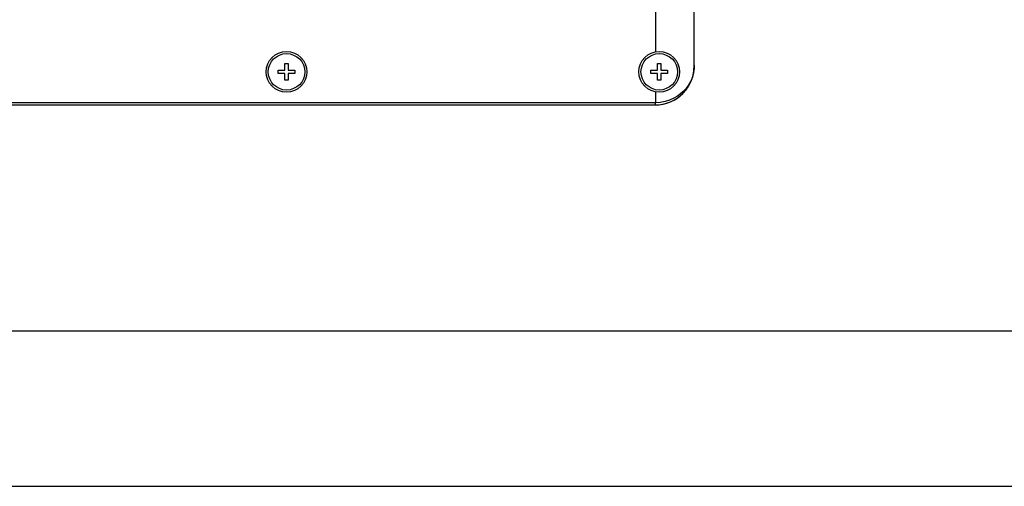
# Model space of a CAD drawing. Header units: millimetres. Extents: x 0 to 1249, y 0 to 420.
# Tile 6 of 104: x 204 to 267, y 0 to 30. Entities that reach past the tile are written whole.
import ezdxf

# ---------------------------------------------------------------- set-up
doc = ezdxf.new("R2010")
doc.units = ezdxf.units.MM
doc.header["$LTSCALE"] = 32.67
doc.layers.get('0').update_dxf_attribs({"linetype": 'CONTINUOUS'})
for name, color, linetype in [('1_DESIGN', 7, 'CONTINUOUS'), ('HOLE', 7, 'CONTINUOUS'), ('ROUND', 7, 'CONTINUOUS')]:
    doc.layers.add(name, color=color, linetype=linetype)

msp = doc.modelspace()

# ---------------------------------------------------------------- linework, layer by layer
at = {"color": 7, "linetype": 'CONTINUOUS'}
for p, q in [((10, 10), (584, 10)), ((12.377365, 0), (584.301025, 0))]:
    msp.add_line(p, q, dxfattribs=at)
at = {"layer": '1_DESIGN', "color": 7, "linetype": 'CONTINUOUS'}
for p, q in [((220.206612, 26.767733), (220.636612, 26.767733)), ((220.206612, 26.552733), (220.206612, 26.767733)), ((220.636612, 27.197733), (220.851612, 27.197733)), ((220.636612, 26.767733), (220.636612, 27.197733)), ((220.851612, 27.197733), (220.851612, 26.767733)), ((220.851612, 26.767733), (221.281612, 26.767733)), ((221.281612, 26.767733), (221.281612, 26.552733)), ((244.206612, 26.767733), (244.636612, 26.767733)), ((244.206612, 26.552733), (244.206612, 26.767733)), ((244.636612, 27.197733), (244.851612, 27.197733)), ((244.636612, 26.767733), (244.636612, 27.197733)), ((244.851612, 27.197733), (244.851612, 26.767733)), ((244.851612, 26.767733), (245.281612, 26.767733)), ((245.281612, 26.767733), (245.281612, 26.552733)), ((220.636612, 26.552733), (220.206612, 26.552733)), ((220.636612, 26.122733), (220.636612, 26.552733)), ((220.851612, 26.122733), (220.636612, 26.122733)), ((221.281612, 26.552733), (220.851612, 26.552733)), ((220.851612, 26.552733), (220.851612, 26.122733)), ((244.636612, 26.552733), (244.206612, 26.552733)), ((244.636612, 26.122733), (244.636612, 26.552733)), ((244.851612, 26.122733), (244.636612, 26.122733)), ((245.281612, 26.552733), (244.851612, 26.552733)), ((244.851612, 26.552733), (244.851612, 26.122733))]:
    msp.add_line(p, q, dxfattribs=at)
for centre in [(220.744112, 26.660233), (244.744112, 26.660233)]:
    msp.add_circle(centre, 1.175, dxfattribs=at)
at = {"layer": 'HOLE', "color": 9, "linetype": 'CONTINUOUS'}
for p, q in [((244.494112, 33.700385), (244.494112, 27.948704)), ((244.494112, 25.371763), (244.494112, 24.674185))]:
    msp.add_line(p, q, dxfattribs=at)
at = {"layer": 'HOLE', "color": 7, "linetype": 'CONTINUOUS'}
for centre in [(220.744112, 26.660233), (244.744112, 26.660233)]:
    msp.add_circle(centre, 1.3125, dxfattribs=at)
at = {"layer": 'ROUND', "color": 7, "linetype": 'CONTINUOUS'}
for p, q in [((246.994112, 27.017283), (246.994112, 58.303183)), ((246.909296, 26.370528), (246.972771, 26.690482)), ((246.972771, 26.690482), (246.994112, 27.017283)), ((246.993712, 27.018579), (246.992522, 26.951997)), ((246.994112, 27.086006), (246.993712, 27.018579)), ((201.378464, 24.535233), (244.512061, 24.535233))]:
    msp.add_line(p, q, dxfattribs=at)
at = {"layer": 'ROUND', "color": 9, "linetype": 'CONTINUOUS'}
for p, q in [((244.494112, 24.674185), (201.357127, 24.674238)), ((244.494112, 24.535233), (244.494112, 24.674185))]:
    msp.add_line(p, q, dxfattribs=at)
for points in [[(246.978586, 26.775196), (246.974203, 26.740844), (246.968794, 26.703357), (246.96214, 26.662451), (246.95398, 26.617815), (246.943994, 26.569109), (246.931806, 26.515998), (246.916975, 26.458178), (246.898985, 26.39536), (246.877204, 26.327195), (246.850817, 26.253162), (246.818798, 26.172677), (246.779918, 26.085235), (246.732658, 25.990337), (246.675102, 25.887479), (246.604871, 25.776273), (246.518918, 25.656423), (246.41334, 25.527896), (246.283378, 25.391411), (246.122513, 25.248161), (245.922435, 25.100985), (245.680701, 24.959573), (245.410999, 24.840228), (245.119566, 24.749986), (244.811359, 24.693459), (244.494112, 24.674185)], [(246.987248, 26.862278), (246.984969, 26.835625), (246.982123, 26.806694), (246.978586, 26.775196)], [(246.992522, 26.951997), (246.991644, 26.931515), (246.990509, 26.909929), (246.989067, 26.886948), (246.987248, 26.862278)]]:
    msp.add_lwpolyline(points, dxfattribs=at)
at = {"layer": 'ROUND', "color": 7, "linetype": 'CONTINUOUS'}
for points in [[(246.990916, 26.90887), (246.99158, 26.923251), (246.992115, 26.937626), (246.992522, 26.951997)], [(244.512061, 24.535233), (244.838862, 24.556574), (245.158815, 24.620048), (245.466651, 24.724338), (245.757383, 24.867514), (246.026353, 25.047088), (246.269273, 25.260066), (246.482252, 25.502985), (246.661827, 25.771956), (246.805005, 26.06269), (246.909296, 26.370528)]]:
    msp.add_lwpolyline(points, dxfattribs=at)
msp.add_arc((244.494112, 27.035233), 2.5, 270, 360, dxfattribs=at)

doc.saveas('drawing.dxf')
